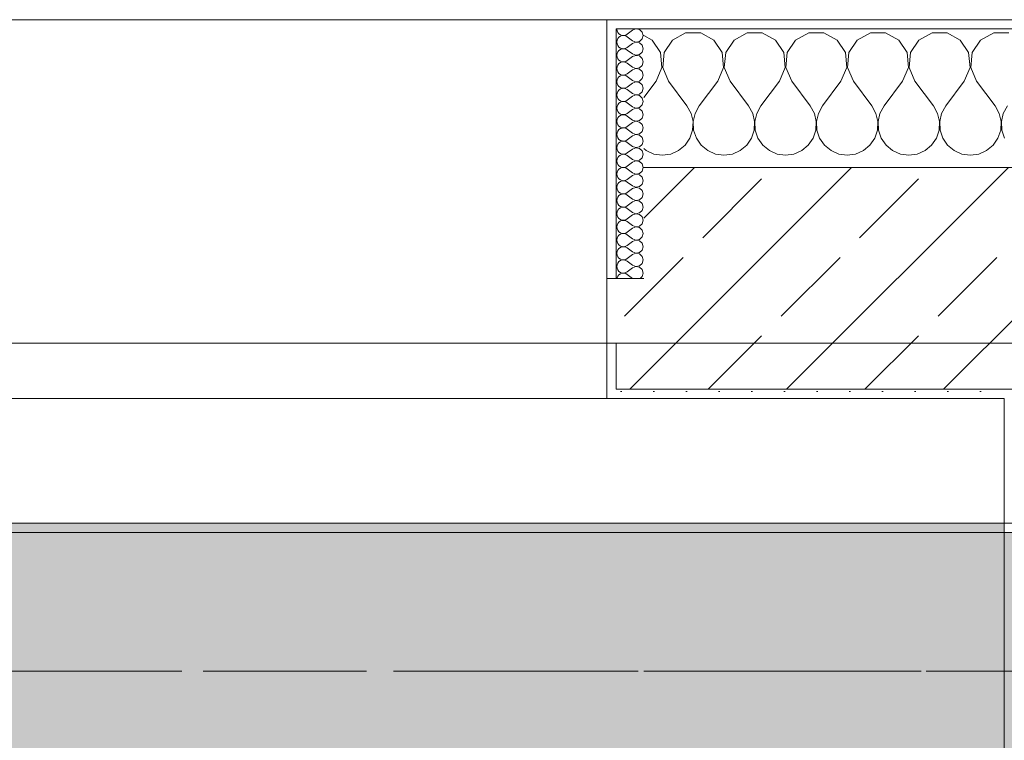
# Model space of a CAD drawing. Header units: metres. Extents: x -3.6 to 85.2, y -11 to 16.8.
# Tile 238 of 256: x 24.505 to 25.57, y 13.075 to 13.855. Entities that reach past the tile are written whole.
import ezdxf

# ---------------------------------------------------------------- set-up
doc = ezdxf.new("R2010")
doc.units = ezdxf.units.M
doc.header["$MEASUREMENT"] = 0
doc.linetypes.add('Achse', pattern=[0.2, 0.1, -0.05, 0, -0.05])
doc.linetypes.add('Strichlinie doppelt', pattern=[0.546806, 0.264583, -0.105833, 0.070556, -0.105833])
for name, color, linetype in [('451 - Universal.Achsen Raster', 7, 'Continuous'), ('604 - Struktur.Wand Aussen', 7, 'Continuous'), ('607 - Struktur.Stütze', 7, 'Continuous'), ('608 - Struktur.Träger', 7, 'Continuous'), ('Neubau_653 - Abdeckung.TB Verkofferung', 7, 'Continuous')]:
    doc.layers.add(name, color=color, linetype=linetype)
pattern_1 = [(45, (0, 0), (-0.01767767, 0.01767767), [0, -0.025])]
pattern_2 = [(0, (0, 0), (0, 0.08660254), [0, -0.05]), (0, (0.025, 0.0433), (0, 0.08660254), [0, -0.05])]
pattern_3 = [(45, (0, 0), (-0.0848528, 0.0848528), []), (45, (-0.04243, 0.04243), (-0.0848528, 0.0848528), [0.09, -0.03])]

# ---------------------------------------------------------------- blocks, each defined once
blk = doc.blocks.new('*X71')
at = {"layer": '604 - Struktur.Wand Aussen', "color": 7, "linetype": 'Continuous', "lineweight": 5}
for p, q in [((25.1891, 13.833), (25.18, 13.8379)), ((25.2252, 13.8407), (25.2109, 13.833)), ((25.2415, 13.8407), (25.2252, 13.8407)), ((25.2558, 13.833), (25.2415, 13.8407)), ((25.2919, 13.8407), (25.2776, 13.833)), ((25.3081, 13.8407), (25.2919, 13.8407)), ((25.3224, 13.833), (25.3081, 13.8407)), ((25.3585, 13.8407), (25.3442, 13.833)), ((25.3748, 13.8407), (25.3585, 13.8407)), ((25.3891, 13.833), (25.3748, 13.8407)), ((25.4252, 13.8407), (25.4109, 13.833)), ((25.4415, 13.8407), (25.4252, 13.8407)), ((25.4558, 13.833), (25.4415, 13.8407)), ((25.4919, 13.8407), (25.4776, 13.833)), ((25.5081, 13.8407), (25.4919, 13.8407)), ((25.5224, 13.833), (25.5081, 13.8407)), ((25.5585, 13.8407), (25.5442, 13.833)), ((25.5748, 13.8407), (25.5585, 13.8407)), ((25.1981, 13.8195), (25.1891, 13.833)), ((25.2109, 13.833), (25.2019, 13.8195)), ((25.2648, 13.8195), (25.2558, 13.833)), ((25.2776, 13.833), (25.2686, 13.8195)), ((25.3314, 13.8195), (25.3224, 13.833)), ((25.3442, 13.833), (25.3352, 13.8195)), ((25.3981, 13.8195), (25.3891, 13.833)), ((25.4109, 13.833), (25.4019, 13.8195)), ((25.4648, 13.8195), (25.4558, 13.833)), ((25.4776, 13.833), (25.4686, 13.8195)), ((25.5314, 13.8195), (25.5224, 13.833)), ((25.5442, 13.833), (25.5352, 13.8195)), ((25.1996, 13.8033), (25.1981, 13.8195)), ((25.2019, 13.8195), (25.2004, 13.8033)), ((25.2663, 13.8033), (25.2648, 13.8195)), ((25.2686, 13.8195), (25.267, 13.8033)), ((25.333, 13.8033), (25.3314, 13.8195)), ((25.3352, 13.8195), (25.3337, 13.8033)), ((25.3996, 13.8033), (25.3981, 13.8195)), ((25.4019, 13.8195), (25.4004, 13.8033)), ((25.4663, 13.8033), (25.4648, 13.8195)), ((25.4686, 13.8195), (25.467, 13.8033)), ((25.533, 13.8033), (25.5314, 13.8195)), ((25.5352, 13.8195), (25.5337, 13.8033)), ((25.1933, 13.7883), (25.1996, 13.8033)), ((25.2004, 13.8033), (25.2067, 13.7883)), ((25.26, 13.7883), (25.2663, 13.8033)), ((25.267, 13.8033), (25.2733, 13.7883)), ((25.3267, 13.7883), (25.333, 13.8033)), ((25.3337, 13.8033), (25.34, 13.7883)), ((25.3933, 13.7883), (25.3996, 13.8033)), ((25.4004, 13.8033), (25.4067, 13.7883)), ((25.46, 13.7883), (25.4663, 13.8033)), ((25.467, 13.8033), (25.4733, 13.7883)), ((25.5267, 13.7883), (25.533, 13.8033)), ((25.5337, 13.8033), (25.54, 13.7883)), ((25.1933, 13.7883), (25.18, 13.7706)), ((25.2067, 13.7883), (25.2267, 13.7617)), ((25.26, 13.7883), (25.24, 13.7617)), ((25.2733, 13.7883), (25.2933, 13.7617)), ((25.3267, 13.7883), (25.3067, 13.7617)), ((25.34, 13.7883), (25.36, 13.7617)), ((25.3933, 13.7883), (25.3733, 13.7617)), ((25.4067, 13.7883), (25.4267, 13.7617)), ((25.46, 13.7883), (25.44, 13.7617)), ((25.4733, 13.7883), (25.4933, 13.7617)), ((25.5267, 13.7883), (25.5067, 13.7617)), ((25.54, 13.7883), (25.56, 13.7617)), ((25.2311, 13.7536), (25.2267, 13.7617)), ((25.2332, 13.7447), (25.2311, 13.7536)), ((25.2355, 13.7536), (25.2335, 13.7447)), ((25.24, 13.7617), (25.2355, 13.7536)), ((25.2978, 13.7536), (25.2933, 13.7617)), ((25.2999, 13.7447), (25.2978, 13.7536)), ((25.3022, 13.7536), (25.3001, 13.7447)), ((25.3067, 13.7617), (25.3022, 13.7536)), ((25.3645, 13.7536), (25.36, 13.7617)), ((25.3665, 13.7447), (25.3645, 13.7536)), ((25.3689, 13.7536), (25.3668, 13.7447)), ((25.3733, 13.7617), (25.3689, 13.7536)), ((25.4311, 13.7536), (25.4267, 13.7617)), ((25.4332, 13.7447), (25.4311, 13.7536)), ((25.4355, 13.7536), (25.4335, 13.7447)), ((25.44, 13.7617), (25.4355, 13.7536)), ((25.4978, 13.7536), (25.4933, 13.7617)), ((25.4999, 13.7447), (25.4978, 13.7536)), ((25.5022, 13.7536), (25.5001, 13.7447)), ((25.5067, 13.7617), (25.5022, 13.7536)), ((25.5645, 13.7536), (25.56, 13.7617)), ((25.5665, 13.7447), (25.5645, 13.7536)), ((25.5689, 13.7536), (25.5668, 13.7447)), ((25.5733, 13.7617), (25.5689, 13.7536)), ((25.2328, 13.7355), (25.2332, 13.7447)), ((25.2335, 13.7447), (25.2339, 13.7355)), ((25.2994, 13.7355), (25.2999, 13.7447)), ((25.3001, 13.7447), (25.3006, 13.7355)), ((25.3661, 13.7355), (25.3665, 13.7447)), ((25.3668, 13.7447), (25.3672, 13.7355)), ((25.4328, 13.7355), (25.4332, 13.7447)), ((25.4335, 13.7447), (25.4339, 13.7355)), ((25.4994, 13.7355), (25.4999, 13.7447)), ((25.5001, 13.7447), (25.5006, 13.7355)), ((25.5661, 13.7355), (25.5665, 13.7447)), ((25.5668, 13.7447), (25.5672, 13.7355)), ((25.2298, 13.7268), (25.2328, 13.7355)), ((25.2339, 13.7355), (25.2369, 13.7268)), ((25.2965, 13.7268), (25.2994, 13.7355)), ((25.3006, 13.7355), (25.3035, 13.7268)), ((25.3631, 13.7268), (25.3661, 13.7355)), ((25.3672, 13.7355), (25.3702, 13.7268)), ((25.4298, 13.7268), (25.4328, 13.7355)), ((25.4339, 13.7355), (25.4369, 13.7268)), ((25.4965, 13.7268), (25.4994, 13.7355)), ((25.5006, 13.7355), (25.5035, 13.7268)), ((25.5631, 13.7268), (25.5661, 13.7355)), ((25.5672, 13.7355), (25.5702, 13.7268)), ((25.2246, 13.7192), (25.2298, 13.7268)), ((25.2369, 13.7268), (25.2421, 13.7192)), ((25.2913, 13.7192), (25.2965, 13.7268)), ((25.3035, 13.7268), (25.3087, 13.7192)), ((25.3579, 13.7192), (25.3631, 13.7268)), ((25.3702, 13.7268), (25.3754, 13.7192)), ((25.4246, 13.7192), (25.4298, 13.7268)), ((25.4369, 13.7268), (25.4421, 13.7192)), ((25.4913, 13.7192), (25.4965, 13.7268)), ((25.5035, 13.7268), (25.5087, 13.7192)), ((25.5579, 13.7192), (25.5631, 13.7268)), ((25.18, 13.7154), (25.1825, 13.7133)), ((25.1825, 13.7133), (25.1909, 13.7096)), ((25.1909, 13.7096), (25.2, 13.7083)), ((25.2, 13.7083), (25.2091, 13.7096)), ((25.2091, 13.7096), (25.2175, 13.7133)), ((25.2175, 13.7133), (25.2246, 13.7192)), ((25.2421, 13.7192), (25.2491, 13.7133)), ((25.2491, 13.7133), (25.2576, 13.7096)), ((25.2576, 13.7096), (25.2667, 13.7083)), ((25.2667, 13.7083), (25.2758, 13.7096)), ((25.2758, 13.7096), (25.2842, 13.7133)), ((25.2842, 13.7133), (25.2913, 13.7192)), ((25.3087, 13.7192), (25.3158, 13.7133)), ((25.3158, 13.7133), (25.3242, 13.7096)), ((25.3242, 13.7096), (25.3333, 13.7083)), ((25.3333, 13.7083), (25.3424, 13.7096)), ((25.3424, 13.7096), (25.3509, 13.7133)), ((25.3509, 13.7133), (25.3579, 13.7192)), ((25.3754, 13.7192), (25.3825, 13.7133)), ((25.3825, 13.7133), (25.3909, 13.7096)), ((25.3909, 13.7096), (25.4, 13.7083)), ((25.4, 13.7083), (25.4091, 13.7096)), ((25.4091, 13.7096), (25.4175, 13.7133)), ((25.4175, 13.7133), (25.4246, 13.7192)), ((25.4421, 13.7192), (25.4491, 13.7133)), ((25.4491, 13.7133), (25.4576, 13.7096)), ((25.4576, 13.7096), (25.4667, 13.7083)), ((25.4667, 13.7083), (25.4758, 13.7096)), ((25.4758, 13.7096), (25.4842, 13.7133)), ((25.4842, 13.7133), (25.4913, 13.7192)), ((25.5087, 13.7192), (25.5158, 13.7133)), ((25.5158, 13.7133), (25.5242, 13.7096)), ((25.5242, 13.7096), (25.5333, 13.7083)), ((25.5333, 13.7083), (25.5424, 13.7096)), ((25.5424, 13.7096), (25.5509, 13.7133)), ((25.5509, 13.7133), (25.5579, 13.7192))]:
    blk.add_line(p, q, dxfattribs=at)
blk = doc.blocks.new('*X92')
at = {"layer": '604 - Struktur.Wand Aussen', "color": 7, "linetype": 'Continuous', "lineweight": 5}
for p, q in [((25.1507, 13.845), (25.151, 13.843)), ((25.151, 13.843), (25.1518, 13.8412)), ((25.1518, 13.8412), (25.153, 13.8397)), ((25.153, 13.8397), (25.1547, 13.8386)), ((25.1547, 13.8386), (25.1565, 13.838)), ((25.1565, 13.8377), (25.1547, 13.8371)), ((25.1565, 13.838), (25.1585, 13.8379)), ((25.1585, 13.8378), (25.1565, 13.8377)), ((25.1585, 13.8379), (25.1604, 13.8383)), ((25.1604, 13.8374), (25.1585, 13.8378)), ((25.1604, 13.8383), (25.1621, 13.8393)), ((25.1621, 13.8364), (25.1604, 13.8374)), ((25.1679, 13.8436), (25.1621, 13.8393)), ((25.1715, 13.845), (25.1679, 13.8436)), ((25.1753, 13.8442), (25.1715, 13.845)), ((25.1782, 13.8416), (25.1753, 13.8442)), ((25.1793, 13.8379), (25.1782, 13.8416)), ((25.1782, 13.8341), (25.1793, 13.8379)), ((25.151, 13.8327), (25.1507, 13.8307)), ((25.1507, 13.8307), (25.151, 13.8288)), ((25.1518, 13.8345), (25.151, 13.8327)), ((25.151, 13.8288), (25.1518, 13.827)), ((25.153, 13.836), (25.1518, 13.8345)), ((25.1518, 13.827), (25.153, 13.8254)), ((25.1547, 13.8371), (25.153, 13.836)), ((25.1679, 13.8321), (25.1621, 13.8364)), ((25.1679, 13.8293), (25.1621, 13.825)), ((25.1679, 13.8321), (25.1715, 13.8307)), ((25.1715, 13.8307), (25.1679, 13.8293)), ((25.1715, 13.8307), (25.1753, 13.8315)), ((25.1753, 13.83), (25.1715, 13.8307)), ((25.1753, 13.8315), (25.1782, 13.8341)), ((25.1782, 13.8273), (25.1753, 13.83)), ((25.1793, 13.8236), (25.1782, 13.8273)), ((25.151, 13.8184), (25.1507, 13.8164)), ((25.1507, 13.8164), (25.151, 13.8145)), ((25.1518, 13.8202), (25.151, 13.8184)), ((25.153, 13.8217), (25.1518, 13.8202)), ((25.153, 13.8254), (25.1547, 13.8243)), ((25.1547, 13.8228), (25.153, 13.8217)), ((25.1547, 13.8243), (25.1565, 13.8237)), ((25.1565, 13.8234), (25.1547, 13.8228)), ((25.1565, 13.8237), (25.1585, 13.8236)), ((25.1585, 13.8235), (25.1565, 13.8234)), ((25.1585, 13.8236), (25.1604, 13.824)), ((25.1604, 13.8231), (25.1585, 13.8235)), ((25.1604, 13.824), (25.1621, 13.825)), ((25.1621, 13.8221), (25.1604, 13.8231)), ((25.1679, 13.8179), (25.1621, 13.8221)), ((25.1679, 13.8179), (25.1715, 13.8165)), ((25.1715, 13.8164), (25.1679, 13.815)), ((25.1715, 13.8165), (25.1753, 13.8172)), ((25.1753, 13.8157), (25.1715, 13.8164)), ((25.1753, 13.8172), (25.1782, 13.8198)), ((25.1782, 13.8198), (25.1793, 13.8236)), ((25.151, 13.8145), (25.1518, 13.8127)), ((25.1518, 13.8059), (25.151, 13.8041)), ((25.1518, 13.8127), (25.153, 13.8112)), ((25.153, 13.8074), (25.1518, 13.8059)), ((25.153, 13.8112), (25.1547, 13.81)), ((25.1547, 13.8085), (25.153, 13.8074)), ((25.1547, 13.81), (25.1565, 13.8094)), ((25.1565, 13.8092), (25.1547, 13.8085)), ((25.1565, 13.8094), (25.1585, 13.8093)), ((25.1585, 13.8093), (25.1565, 13.8092)), ((25.1585, 13.8093), (25.1604, 13.8098)), ((25.1604, 13.8088), (25.1585, 13.8093)), ((25.1604, 13.8098), (25.1621, 13.8107)), ((25.1621, 13.8079), (25.1604, 13.8088)), ((25.1679, 13.815), (25.1621, 13.8107)), ((25.1679, 13.8036), (25.1621, 13.8079)), ((25.1782, 13.813), (25.1753, 13.8157)), ((25.1753, 13.8029), (25.1782, 13.8055)), ((25.1793, 13.8093), (25.1782, 13.813)), ((25.1782, 13.8055), (25.1793, 13.8093)), ((25.151, 13.8041), (25.1507, 13.8021)), ((25.1507, 13.8021), (25.151, 13.8002)), ((25.151, 13.8002), (25.1518, 13.7984)), ((25.1518, 13.7984), (25.153, 13.7969)), ((25.153, 13.7969), (25.1547, 13.7958)), ((25.1547, 13.7958), (25.1565, 13.7951)), ((25.1565, 13.7949), (25.1547, 13.7942)), ((25.1565, 13.7951), (25.1585, 13.795)), ((25.1585, 13.795), (25.1565, 13.7949)), ((25.1585, 13.795), (25.1604, 13.7955)), ((25.1604, 13.7945), (25.1585, 13.795)), ((25.1604, 13.7955), (25.1621, 13.7964)), ((25.1679, 13.8007), (25.1621, 13.7964)), ((25.1679, 13.8036), (25.1715, 13.8022)), ((25.1715, 13.8021), (25.1679, 13.8007)), ((25.1715, 13.8022), (25.1753, 13.8029)), ((25.1753, 13.8014), (25.1715, 13.8021)), ((25.1782, 13.7988), (25.1753, 13.8014)), ((25.1793, 13.795), (25.1782, 13.7988)), ((25.1782, 13.7912), (25.1793, 13.795)), ((25.151, 13.7898), (25.1507, 13.7879)), ((25.1507, 13.7879), (25.151, 13.7859)), ((25.1518, 13.7916), (25.151, 13.7898)), ((25.151, 13.7859), (25.1518, 13.7841)), ((25.153, 13.7931), (25.1518, 13.7916)), ((25.1518, 13.7841), (25.153, 13.7826)), ((25.1547, 13.7942), (25.153, 13.7931)), ((25.1621, 13.7936), (25.1604, 13.7945)), ((25.1679, 13.7893), (25.1621, 13.7936)), ((25.1679, 13.7864), (25.1621, 13.7821)), ((25.1679, 13.7893), (25.1715, 13.7879)), ((25.1715, 13.7878), (25.1679, 13.7864)), ((25.1715, 13.7879), (25.1753, 13.7886)), ((25.1753, 13.7871), (25.1715, 13.7878)), ((25.1753, 13.7886), (25.1782, 13.7912)), ((25.1782, 13.7845), (25.1753, 13.7871)), ((25.1793, 13.7807), (25.1782, 13.7845)), ((25.151, 13.7755), (25.1507, 13.7736)), ((25.1507, 13.7736), (25.151, 13.7716)), ((25.1518, 13.7773), (25.151, 13.7755)), ((25.153, 13.7788), (25.1518, 13.7773)), ((25.153, 13.7826), (25.1547, 13.7815)), ((25.1547, 13.78), (25.153, 13.7788)), ((25.1547, 13.7815), (25.1565, 13.7808)), ((25.1565, 13.7806), (25.1547, 13.78)), ((25.1565, 13.7808), (25.1585, 13.7807)), ((25.1585, 13.7807), (25.1565, 13.7806)), ((25.1585, 13.7807), (25.1604, 13.7812)), ((25.1604, 13.7802), (25.1585, 13.7807)), ((25.1604, 13.7812), (25.1621, 13.7821)), ((25.1621, 13.7793), (25.1604, 13.7802)), ((25.1679, 13.775), (25.1621, 13.7793)), ((25.1679, 13.775), (25.1715, 13.7736)), ((25.1715, 13.7735), (25.1679, 13.7721)), ((25.1715, 13.7736), (25.1753, 13.7743)), ((25.1753, 13.7728), (25.1715, 13.7735)), ((25.1753, 13.7743), (25.1782, 13.777)), ((25.1782, 13.777), (25.1793, 13.7807)), ((25.151, 13.7716), (25.1518, 13.7698)), ((25.1518, 13.763), (25.151, 13.7612)), ((25.1518, 13.7698), (25.153, 13.7683)), ((25.153, 13.7646), (25.1518, 13.763)), ((25.153, 13.7683), (25.1547, 13.7672)), ((25.1547, 13.7657), (25.153, 13.7646)), ((25.1547, 13.7672), (25.1565, 13.7666)), ((25.1565, 13.7663), (25.1547, 13.7657)), ((25.1565, 13.7666), (25.1585, 13.7665)), ((25.1585, 13.7664), (25.1565, 13.7663)), ((25.1585, 13.7665), (25.1604, 13.7669)), ((25.1604, 13.766), (25.1585, 13.7664)), ((25.1604, 13.7669), (25.1621, 13.7679)), ((25.1621, 13.765), (25.1604, 13.766)), ((25.1679, 13.7721), (25.1621, 13.7679)), ((25.1679, 13.7607), (25.1621, 13.765)), ((25.1782, 13.7702), (25.1753, 13.7728)), ((25.1793, 13.7664), (25.1782, 13.7702)), ((25.1782, 13.7627), (25.1793, 13.7664)), ((25.151, 13.7612), (25.1507, 13.7593)), ((25.1507, 13.7593), (25.151, 13.7573)), ((25.151, 13.7573), (25.1518, 13.7555)), ((25.1518, 13.7555), (25.153, 13.754)), ((25.153, 13.754), (25.1547, 13.7529)), ((25.1547, 13.7529), (25.1565, 13.7523)), ((25.1565, 13.7523), (25.1585, 13.7522)), ((25.1585, 13.7522), (25.1604, 13.7526)), ((25.1604, 13.7526), (25.1621, 13.7536)), ((25.1679, 13.7579), (25.1621, 13.7536)), ((25.1679, 13.7607), (25.1715, 13.7593)), ((25.1715, 13.7593), (25.1679, 13.7579)), ((25.1715, 13.7593), (25.1753, 13.76)), ((25.1753, 13.7585), (25.1715, 13.7593)), ((25.1753, 13.76), (25.1782, 13.7627)), ((25.1782, 13.7559), (25.1753, 13.7585)), ((25.1793, 13.7521), (25.1782, 13.7559)), ((25.1782, 13.7484), (25.1793, 13.7521)), ((25.151, 13.747), (25.1507, 13.745)), ((25.1507, 13.745), (25.151, 13.743)), ((25.1518, 13.7488), (25.151, 13.747)), ((25.151, 13.743), (25.1518, 13.7412)), ((25.153, 13.7503), (25.1518, 13.7488)), ((25.1547, 13.7514), (25.153, 13.7503)), ((25.1565, 13.752), (25.1547, 13.7514)), ((25.1585, 13.7521), (25.1565, 13.752)), ((25.1604, 13.7517), (25.1585, 13.7521)), ((25.1621, 13.7507), (25.1604, 13.7517)), ((25.1679, 13.7464), (25.1621, 13.7507)), ((25.1679, 13.7436), (25.1621, 13.7393)), ((25.1679, 13.7464), (25.1715, 13.745)), ((25.1715, 13.745), (25.1679, 13.7436)), ((25.1715, 13.745), (25.1753, 13.7458)), ((25.1753, 13.7442), (25.1715, 13.745)), ((25.1753, 13.7458), (25.1782, 13.7484)), ((25.1782, 13.7416), (25.1753, 13.7442)), ((25.1793, 13.7379), (25.1782, 13.7416)), ((25.151, 13.7327), (25.1507, 13.7307)), ((25.1518, 13.7345), (25.151, 13.7327)), ((25.1518, 13.7412), (25.153, 13.7397)), ((25.153, 13.736), (25.1518, 13.7345)), ((25.153, 13.7397), (25.1547, 13.7386)), ((25.1547, 13.7371), (25.153, 13.736)), ((25.1547, 13.7386), (25.1565, 13.738)), ((25.1565, 13.7377), (25.1547, 13.7371)), ((25.1565, 13.738), (25.1585, 13.7379)), ((25.1585, 13.7378), (25.1565, 13.7377)), ((25.1585, 13.7379), (25.1604, 13.7383)), ((25.1604, 13.7374), (25.1585, 13.7378)), ((25.1604, 13.7383), (25.1621, 13.7393)), ((25.1621, 13.7364), (25.1604, 13.7374)), ((25.1679, 13.7321), (25.1621, 13.7364)), ((25.1679, 13.7321), (25.1715, 13.7307)), ((25.1715, 13.7307), (25.1753, 13.7315)), ((25.1753, 13.7315), (25.1782, 13.7341)), ((25.1782, 13.7341), (25.1793, 13.7379)), ((25.1507, 13.7307), (25.151, 13.7288)), ((25.151, 13.7288), (25.1518, 13.727)), ((25.1518, 13.7202), (25.151, 13.7184)), ((25.1518, 13.727), (25.153, 13.7254)), ((25.153, 13.7217), (25.1518, 13.7202)), ((25.153, 13.7254), (25.1547, 13.7243)), ((25.1547, 13.7228), (25.153, 13.7217)), ((25.1547, 13.7243), (25.1565, 13.7237)), ((25.1565, 13.7234), (25.1547, 13.7228)), ((25.1565, 13.7237), (25.1585, 13.7236)), ((25.1585, 13.7235), (25.1565, 13.7234)), ((25.1585, 13.7236), (25.1604, 13.724)), ((25.1604, 13.7231), (25.1585, 13.7235)), ((25.1604, 13.724), (25.1621, 13.725)), ((25.1621, 13.7221), (25.1604, 13.7231)), ((25.1679, 13.7293), (25.1621, 13.725)), ((25.1679, 13.7179), (25.1621, 13.7221)), ((25.1715, 13.7307), (25.1679, 13.7293)), ((25.1753, 13.73), (25.1715, 13.7307)), ((25.1782, 13.7273), (25.1753, 13.73)), ((25.1793, 13.7236), (25.1782, 13.7273)), ((25.1782, 13.7198), (25.1793, 13.7236)), ((25.151, 13.7184), (25.1507, 13.7164)), ((25.1507, 13.7164), (25.151, 13.7145)), ((25.151, 13.7145), (25.1518, 13.7127)), ((25.1518, 13.7127), (25.153, 13.7112)), ((25.153, 13.7112), (25.1547, 13.71)), ((25.1547, 13.71), (25.1565, 13.7094)), ((25.1585, 13.7093), (25.1604, 13.7098)), ((25.1604, 13.7098), (25.1621, 13.7107)), ((25.1679, 13.715), (25.1621, 13.7107)), ((25.1679, 13.7179), (25.1715, 13.7165)), ((25.1715, 13.7164), (25.1679, 13.715)), ((25.1715, 13.7165), (25.1753, 13.7172)), ((25.1753, 13.7157), (25.1715, 13.7164)), ((25.1753, 13.7172), (25.1782, 13.7198)), ((25.1782, 13.713), (25.1753, 13.7157)), ((25.1793, 13.7093), (25.1782, 13.713)), ((25.151, 13.7041), (25.1507, 13.7021)), ((25.1507, 13.7021), (25.151, 13.7002)), ((25.1518, 13.7059), (25.151, 13.7041)), ((25.151, 13.7002), (25.1518, 13.6984)), ((25.153, 13.7074), (25.1518, 13.7059)), ((25.1547, 13.7085), (25.153, 13.7074)), ((25.1565, 13.7092), (25.1547, 13.7085)), ((25.1565, 13.7094), (25.1585, 13.7093)), ((25.1585, 13.7093), (25.1565, 13.7092)), ((25.1604, 13.7088), (25.1585, 13.7093)), ((25.1621, 13.7079), (25.1604, 13.7088)), ((25.1679, 13.7036), (25.1621, 13.7079)), ((25.1679, 13.7007), (25.1621, 13.6964)), ((25.1679, 13.7036), (25.1715, 13.7022)), ((25.1715, 13.7021), (25.1679, 13.7007)), ((25.1715, 13.7022), (25.1753, 13.7029)), ((25.1753, 13.7014), (25.1715, 13.7021)), ((25.1753, 13.7029), (25.1782, 13.7055)), ((25.1782, 13.6988), (25.1753, 13.7014)), ((25.1782, 13.7055), (25.1793, 13.7093)), ((25.151, 13.6898), (25.1507, 13.6879)), ((25.1518, 13.6916), (25.151, 13.6898)), ((25.1518, 13.6984), (25.153, 13.6969)), ((25.153, 13.6931), (25.1518, 13.6916)), ((25.153, 13.6969), (25.1547, 13.6958)), ((25.1547, 13.6942), (25.153, 13.6931)), ((25.1547, 13.6958), (25.1565, 13.6951)), ((25.1565, 13.6949), (25.1547, 13.6942)), ((25.1565, 13.6951), (25.1585, 13.695)), ((25.1585, 13.695), (25.1565, 13.6949)), ((25.1585, 13.695), (25.1604, 13.6955)), ((25.1604, 13.6945), (25.1585, 13.695)), ((25.1604, 13.6955), (25.1621, 13.6964)), ((25.1621, 13.6936), (25.1604, 13.6945)), ((25.1679, 13.6893), (25.1621, 13.6936)), ((25.1679, 13.6893), (25.1715, 13.6879)), ((25.1715, 13.6879), (25.1753, 13.6886)), ((25.1753, 13.6886), (25.1782, 13.6912)), ((25.1793, 13.695), (25.1782, 13.6988)), ((25.1782, 13.6912), (25.1793, 13.695)), ((25.1507, 13.6879), (25.151, 13.6859)), ((25.151, 13.6859), (25.1518, 13.6841)), ((25.1518, 13.6841), (25.153, 13.6826)), ((25.153, 13.6788), (25.1518, 13.6773)), ((25.153, 13.6826), (25.1547, 13.6815)), ((25.1547, 13.68), (25.153, 13.6788)), ((25.1547, 13.6815), (25.1565, 13.6808)), ((25.1565, 13.6806), (25.1547, 13.68)), ((25.1565, 13.6808), (25.1585, 13.6807)), ((25.1585, 13.6807), (25.1565, 13.6806)), ((25.1585, 13.6807), (25.1604, 13.6812)), ((25.1604, 13.6802), (25.1585, 13.6807)), ((25.1604, 13.6812), (25.1621, 13.6821)), ((25.1621, 13.6793), (25.1604, 13.6802)), ((25.1679, 13.6864), (25.1621, 13.6821)), ((25.1679, 13.675), (25.1621, 13.6793)), ((25.1715, 13.6878), (25.1679, 13.6864)), ((25.1753, 13.6871), (25.1715, 13.6878)), ((25.1782, 13.6845), (25.1753, 13.6871)), ((25.1793, 13.6807), (25.1782, 13.6845)), ((25.1782, 13.677), (25.1793, 13.6807)), ((25.151, 13.6755), (25.1507, 13.6736)), ((25.1507, 13.6736), (25.151, 13.6716)), ((25.1518, 13.6773), (25.151, 13.6755)), ((25.151, 13.6716), (25.1518, 13.6698)), ((25.1518, 13.6698), (25.153, 13.6683)), ((25.153, 13.6683), (25.1547, 13.6672)), ((25.1547, 13.6672), (25.1565, 13.6666)), ((25.1585, 13.6665), (25.1604, 13.6669)), ((25.1604, 13.6669), (25.1621, 13.6679)), ((25.1679, 13.6721), (25.1621, 13.6679)), ((25.1679, 13.675), (25.1715, 13.6736)), ((25.1715, 13.6735), (25.1679, 13.6721)), ((25.1715, 13.6736), (25.1753, 13.6743)), ((25.1753, 13.6728), (25.1715, 13.6735)), ((25.1753, 13.6743), (25.1782, 13.677)), ((25.1782, 13.6702), (25.1753, 13.6728)), ((25.1793, 13.6664), (25.1782, 13.6702)), ((25.151, 13.6612), (25.1507, 13.6593)), ((25.1507, 13.6593), (25.151, 13.6573)), ((25.1518, 13.663), (25.151, 13.6612)), ((25.151, 13.6573), (25.1518, 13.6555)), ((25.153, 13.6646), (25.1518, 13.663)), ((25.1547, 13.6657), (25.153, 13.6646)), ((25.1565, 13.6663), (25.1547, 13.6657)), ((25.1565, 13.6666), (25.1585, 13.6665)), ((25.1585, 13.6664), (25.1565, 13.6663)), ((25.1604, 13.666), (25.1585, 13.6664)), ((25.1621, 13.665), (25.1604, 13.666)), ((25.1679, 13.6607), (25.1621, 13.665)), ((25.1679, 13.6579), (25.1621, 13.6536)), ((25.1679, 13.6607), (25.1715, 13.6593)), ((25.1715, 13.6593), (25.1679, 13.6579)), ((25.1715, 13.6593), (25.1753, 13.66)), ((25.1753, 13.6585), (25.1715, 13.6593)), ((25.1753, 13.66), (25.1782, 13.6627)), ((25.1782, 13.6559), (25.1753, 13.6585)), ((25.1782, 13.6627), (25.1793, 13.6664)), ((25.151, 13.647), (25.1507, 13.645)), ((25.1518, 13.6488), (25.151, 13.647)), ((25.1518, 13.6555), (25.153, 13.654)), ((25.153, 13.6503), (25.1518, 13.6488)), ((25.153, 13.654), (25.1547, 13.6529)), ((25.1547, 13.6514), (25.153, 13.6503)), ((25.1547, 13.6529), (25.1565, 13.6523)), ((25.1565, 13.652), (25.1547, 13.6514)), ((25.1565, 13.6523), (25.1585, 13.6522)), ((25.1585, 13.6521), (25.1565, 13.652)), ((25.1585, 13.6522), (25.1604, 13.6526)), ((25.1604, 13.6517), (25.1585, 13.6521)), ((25.1604, 13.6526), (25.1621, 13.6536)), ((25.1621, 13.6507), (25.1604, 13.6517)), ((25.1679, 13.6464), (25.1621, 13.6507)), ((25.1679, 13.6464), (25.1715, 13.645)), ((25.1715, 13.645), (25.1753, 13.6458)), ((25.1753, 13.6458), (25.1782, 13.6484)), ((25.1793, 13.6521), (25.1782, 13.6559)), ((25.1782, 13.6484), (25.1793, 13.6521)), ((25.1507, 13.645), (25.151, 13.643)), ((25.151, 13.643), (25.1518, 13.6412)), ((25.1518, 13.6412), (25.153, 13.6397)), ((25.153, 13.636), (25.1518, 13.6345)), ((25.153, 13.6397), (25.1547, 13.6386)), ((25.1547, 13.6371), (25.153, 13.636)), ((25.1547, 13.6386), (25.1565, 13.638)), ((25.1565, 13.6377), (25.1547, 13.6371)), ((25.1565, 13.638), (25.1585, 13.6379)), ((25.1585, 13.6378), (25.1565, 13.6377)), ((25.1585, 13.6379), (25.1604, 13.6383)), ((25.1604, 13.6374), (25.1585, 13.6378)), ((25.1604, 13.6383), (25.1621, 13.6393)), ((25.1621, 13.6364), (25.1604, 13.6374)), ((25.1679, 13.6436), (25.1621, 13.6393)), ((25.1679, 13.6321), (25.1621, 13.6364)), ((25.1715, 13.645), (25.1679, 13.6436)), ((25.1753, 13.6442), (25.1715, 13.645)), ((25.1782, 13.6416), (25.1753, 13.6442)), ((25.1793, 13.6379), (25.1782, 13.6416)), ((25.1782, 13.6341), (25.1793, 13.6379)), ((25.151, 13.6327), (25.1507, 13.6307)), ((25.1507, 13.6307), (25.151, 13.6288)), ((25.1518, 13.6345), (25.151, 13.6327)), ((25.151, 13.6288), (25.1518, 13.627)), ((25.1518, 13.627), (25.153, 13.6254)), ((25.153, 13.6254), (25.1547, 13.6243)), ((25.1547, 13.6243), (25.1565, 13.6237)), ((25.1604, 13.624), (25.1621, 13.625)), ((25.1679, 13.6293), (25.1621, 13.625)), ((25.1679, 13.6321), (25.1715, 13.6307)), ((25.1715, 13.6307), (25.1679, 13.6293)), ((25.1715, 13.6307), (25.1753, 13.6315)), ((25.1753, 13.63), (25.1715, 13.6307)), ((25.1753, 13.6315), (25.1782, 13.6341)), ((25.1782, 13.6273), (25.1753, 13.63)), ((25.1793, 13.6236), (25.1782, 13.6273)), ((25.151, 13.6184), (25.1507, 13.6164)), ((25.1507, 13.6164), (25.151, 13.6145)), ((25.1518, 13.6202), (25.151, 13.6184)), ((25.151, 13.6145), (25.1518, 13.6127)), ((25.153, 13.6217), (25.1518, 13.6202)), ((25.1547, 13.6228), (25.153, 13.6217)), ((25.1565, 13.6234), (25.1547, 13.6228)), ((25.1565, 13.6237), (25.1585, 13.6236)), ((25.1585, 13.6235), (25.1565, 13.6234)), ((25.1585, 13.6236), (25.1604, 13.624)), ((25.1604, 13.6231), (25.1585, 13.6235)), ((25.1621, 13.6221), (25.1604, 13.6231)), ((25.1679, 13.6179), (25.1621, 13.6221)), ((25.1679, 13.615), (25.1621, 13.6107)), ((25.1679, 13.6179), (25.1715, 13.6165)), ((25.1715, 13.6164), (25.1679, 13.615)), ((25.1715, 13.6165), (25.1753, 13.6172)), ((25.1753, 13.6157), (25.1715, 13.6164)), ((25.1753, 13.6172), (25.1782, 13.6198)), ((25.1782, 13.613), (25.1753, 13.6157)), ((25.1782, 13.6198), (25.1793, 13.6236)), ((25.151, 13.6041), (25.1507, 13.6021)), ((25.1518, 13.6059), (25.151, 13.6041)), ((25.1518, 13.6127), (25.153, 13.6112)), ((25.153, 13.6074), (25.1518, 13.6059)), ((25.153, 13.6112), (25.1547, 13.61)), ((25.1547, 13.6085), (25.153, 13.6074)), ((25.1547, 13.61), (25.1565, 13.6094)), ((25.1565, 13.6092), (25.1547, 13.6085)), ((25.1565, 13.6094), (25.1585, 13.6093)), ((25.1585, 13.6093), (25.1565, 13.6092)), ((25.1585, 13.6093), (25.1604, 13.6098)), ((25.1604, 13.6088), (25.1585, 13.6093)), ((25.1604, 13.6098), (25.1621, 13.6107)), ((25.1621, 13.6079), (25.1604, 13.6088)), ((25.1679, 13.6036), (25.1621, 13.6079)), ((25.1679, 13.6036), (25.1715, 13.6022)), ((25.1753, 13.6029), (25.1782, 13.6055)), ((25.1793, 13.6093), (25.1782, 13.613)), ((25.1782, 13.6055), (25.1793, 13.6093)), ((25.1507, 13.6021), (25.151, 13.6002)), ((25.151, 13.6002), (25.1518, 13.5984)), ((25.1518, 13.5984), (25.153, 13.5969)), ((25.153, 13.5931), (25.1518, 13.5916)), ((25.153, 13.5969), (25.1547, 13.5958)), ((25.1547, 13.5942), (25.153, 13.5931)), ((25.1547, 13.5958), (25.1565, 13.5951)), ((25.1565, 13.5949), (25.1547, 13.5942)), ((25.1565, 13.5951), (25.1585, 13.595)), ((25.1585, 13.595), (25.1565, 13.5949)), ((25.1585, 13.595), (25.1604, 13.5955)), ((25.1604, 13.5945), (25.1585, 13.595)), ((25.1604, 13.5955), (25.1621, 13.5964)), ((25.1621, 13.5936), (25.1604, 13.5945)), ((25.1679, 13.6007), (25.1621, 13.5964)), ((25.1679, 13.5893), (25.1621, 13.5936)), ((25.1715, 13.6021), (25.1679, 13.6007)), ((25.1715, 13.6022), (25.1753, 13.6029)), ((25.1753, 13.6014), (25.1715, 13.6021)), ((25.1782, 13.5988), (25.1753, 13.6014)), ((25.1793, 13.595), (25.1782, 13.5988)), ((25.1782, 13.5912), (25.1793, 13.595)), ((25.151, 13.5898), (25.1507, 13.5879)), ((25.1507, 13.5879), (25.151, 13.5859)), ((25.1518, 13.5916), (25.151, 13.5898)), ((25.151, 13.5859), (25.1518, 13.5841)), ((25.1518, 13.5841), (25.153, 13.5826)), ((25.153, 13.5826), (25.1547, 13.5815)), ((25.1604, 13.5812), (25.1621, 13.5821)), ((25.1679, 13.5864), (25.1621, 13.5821)), ((25.1679, 13.5893), (25.1715, 13.5879)), ((25.1715, 13.5878), (25.1679, 13.5864)), ((25.1715, 13.5879), (25.1753, 13.5886)), ((25.1753, 13.5871), (25.1715, 13.5878)), ((25.1753, 13.5886), (25.1782, 13.5912)), ((25.1782, 13.5845), (25.1753, 13.5871)), ((25.1793, 13.5807), (25.1782, 13.5845)), ((25.151, 13.5755), (25.1509, 13.575)), ((25.1518, 13.5773), (25.151, 13.5755)), ((25.153, 13.5788), (25.1518, 13.5773)), ((25.1547, 13.58), (25.153, 13.5788)), ((25.1547, 13.5815), (25.1565, 13.5808)), ((25.1565, 13.5806), (25.1547, 13.58)), ((25.1565, 13.5808), (25.1585, 13.5807)), ((25.1585, 13.5807), (25.1565, 13.5806)), ((25.1585, 13.5807), (25.1604, 13.5812)), ((25.1604, 13.5802), (25.1585, 13.5807)), ((25.1621, 13.5793), (25.1604, 13.5802)), ((25.1679, 13.575), (25.1621, 13.5793)), ((25.1761, 13.575), (25.1782, 13.577)), ((25.1782, 13.577), (25.1793, 13.5807))]:
    blk.add_line(p, q, dxfattribs=at)

msp = doc.modelspace()

# ---------------------------------------------------------------- hatches: boundary and pattern name
at = {"layer": '604 - Struktur.Wand Aussen', "linetype": 'Continuous', "lineweight": 0, "true_color": 0x000000}
h = msp.add_hatch(dxfattribs=at)
h.set_pattern_fill('Verputz_0001', color=18, style=0, pattern_type=2)
h.set_pattern_definition(pattern_2)
h.paths.add_polyline_path([(25.15, 13.855), (25.14, 13.855), (25.14, 13.575), (25.15, 13.575)])
h = msp.add_hatch(dxfattribs=at)
h.set_pattern_fill('Verputz_0001', color=18, style=0, pattern_type=2)
h.set_pattern_definition(pattern_2)
h.paths.add_polyline_path([(25.15, 13.855), (25.15, 13.845), (26.33, 13.845), (26.33, 13.855)])
h = msp.add_hatch(dxfattribs=at)
h.set_pattern_fill('Beton__Stahlbeton_0001', color=18, style=0, pattern_type=2)
h.set_pattern_definition(pattern_3)
h.paths.add_polyline_path([(25.14, 13.505), (25.15, 13.505), (25.15, 13.455), (26.33, 13.455), (26.33, 13.505), (26.34, 13.505), (26.34, 13.575), (26.33, 13.575), (26.3, 13.575), (26.3, 13.695), (25.18, 13.695), (25.18, 13.575), (25.15, 13.575), (25.14, 13.575)])
h = msp.add_hatch(dxfattribs=at)
h.set_pattern_fill('Gips_0001', color=18, style=0, pattern_type=2)
h.set_pattern_definition(pattern_1)
h.paths.add_polyline_path([(25.15, 13.445), (25.15, 13.505), (25.14, 13.505), (25.14, 13.445)])
h = msp.add_hatch(dxfattribs=at)
h.set_pattern_fill('Gips_0001', color=18, style=0, pattern_type=2)
h.set_pattern_definition(pattern_1)
h.paths.add_polyline_path([(25.15, 13.445), (25.57, 13.445), (25.57, 13.455), (25.15, 13.455)])
at = {"layer": '607 - Struktur.Stütze', "linetype": 'Continuous', "lineweight": 0, "true_color": 0x000000}
h = msp.add_hatch(dxfattribs=at)
h.set_pattern_fill('Gips_0001', color=18, style=0, pattern_type=2)
h.set_pattern_definition(pattern_1)
h.paths.add_polyline_path([(25.57, 13.455), (25.57, 13.445), (25.58, 13.445), (25.58, 13.45), (25.88, 13.45), (25.88, 13.445), (25.89, 13.445), (25.89, 13.455)])
h = msp.add_hatch(dxfattribs=at)
h.set_pattern_fill('Gips_0001', color=18, style=0, pattern_type=2)
h.set_pattern_definition(pattern_1)
h.paths.add_polyline_path([(25.58, 13.445), (25.57, 13.445), (25.57, 12.99), (25.65, 12.99), (25.65, 13), (25.58, 13)])
at = {"layer": '608 - Struktur.Träger', "linetype": 'Continuous', "lineweight": 0, "true_color": 0x000000}
h = msp.add_hatch(dxfattribs=at)
h.set_pattern_fill('Gips_0001', color=18, style=0, pattern_type=2)
h.set_pattern_definition(pattern_1)
h.paths.add_polyline_path([(22.29, 13.31), (22.29, 13.3), (25.57, 13.3), (25.57, 13.31)])
h = msp.add_hatch(dxfattribs=at)
h.set_pattern_fill('Beton__Stahlbeton_0001', color=18, style=0, pattern_type=2)
h.set_pattern_definition(pattern_3)
h.paths.add_polyline_path([(15.09, 13.3), (14.78, 13.3), (14.78, 13), (15.09, 13), (18.37, 13), (18.69, 13), (21.97, 13), (22.29, 13), (25.57, 13), (25.89, 13), (29.17, 13), (29.49, 13), (32.77, 13), (33.09, 13), (36.37, 13), (36.69, 13), (39.97, 13), (40.29, 13), (43.57, 13), (43.89, 13), (47.17, 13), (47.48, 13), (47.48, 13.3), (47.17, 13.3), (43.89, 13.3), (43.57, 13.3), (40.29, 13.3), (39.97, 13.3), (36.69, 13.3), (36.37, 13.3), (33.09, 13.3), (32.77, 13.3), (29.49, 13.3), (29.17, 13.3), (25.89, 13.3), (25.57, 13.3), (22.29, 13.3), (21.97, 13.3), (18.69, 13.3), (18.37, 13.3)])

# ---------------------------------------------------------------- linework, layer by layer
at = {"layer": '451 - Universal.Achsen Raster', "color": 160, "linetype": 'Strichlinie doppelt', "lineweight": 9, "true_color": 0x3232ff}
msp.add_line((64.935, 13.15), (-3.175, 13.15), dxfattribs=at)
at = {"layer": '604 - Struktur.Wand Aussen', "color": 7, "linetype": 'Continuous', "lineweight": 13}
for p, q in [((25.14, 13.855), (22.74, 13.855)), ((26.3, 13.695), (25.18, 13.695)), ((25.14, 13.575), (25.14, 13.505)), ((25.15, 13.455), (25.15, 13.505)), ((25.15, 13.455), (26.33, 13.455)), ((22.74, 13.445), (25.14, 13.445))]:
    msp.add_line(p, q, dxfattribs=at)
at = {"layer": '604 - Struktur.Wand Aussen', "color": 7, "linetype": 'Continuous', "lineweight": 5}
for p, q in [((25.14, 13.855), (25.14, 13.845)), ((25.15, 13.855), (25.14, 13.855)), ((25.14, 13.845), (25.14, 13.705)), ((25.18, 13.845), (25.15, 13.845)), ((25.15, 13.575), (25.15, 13.845)), ((25.15, 13.845), (25.15, 13.575)), ((26.3, 13.845), (25.18, 13.845)), ((25.14, 13.705), (25.14, 13.695)), ((25.14, 13.695), (25.14, 13.575)), ((25.15, 13.575), (25.14, 13.575)), ((25.18, 13.575), (25.15, 13.575)), ((25.14, 13.505), (25.14, 13.455)), ((25.15, 13.505), (25.14, 13.505)), ((25.14, 13.455), (25.14, 13.445)), ((25.15, 13.445), (25.14, 13.445))]:
    msp.add_line(p, q, dxfattribs=at)
at = {"layer": '604 - Struktur.Wand Aussen', "color": 7, "linetype": 'Continuous', "lineweight": 5, "flags": 128}
for points in [[(26.33, 13.855), (25.15, 13.855)], [(25.15, 13.445), (25.57, 13.445)]]:
    msp.add_lwpolyline(points, dxfattribs=at)
at = {"layer": '607 - Struktur.Stütze', "color": 7, "linetype": 'Continuous', "lineweight": 5, "flags": 128}
msp.add_lwpolyline([(25.57, 13.445), (25.57, 12.99), (25.65, 12.99)], dxfattribs=at)
at = {"layer": '608 - Struktur.Träger', "color": 7, "linetype": 'Continuous', "lineweight": 13}
for p, q in [((14.78, 13.31), (47.48, 13.31)), ((25.57, 13.3), (22.29, 13.3)), ((25.89, 13.3), (25.57, 13.3))]:
    msp.add_line(p, q, dxfattribs=at)
at = {"layer": '608 - Struktur.Träger', "color": 7, "linetype": 'Continuous', "lineweight": 5}
for q in [(22.29, 13.31), (25.57, 13.3)]:
    msp.add_line((25.57, 13.31), q, dxfattribs=at)
at = {"layer": '608 - Struktur.Träger', "color": 7, "linetype": 'Achse', "lineweight": 9}
msp.add_line((14.78, 13.15), (47.48, 13.15), dxfattribs=at)
at = {"layer": 'Neubau_653 - Abdeckung.TB Verkofferung', "color": 1, "linetype": 'Continuous', "lineweight": 9}
msp.add_line((15.11, 13.505), (47.13, 13.505), dxfattribs=at)

# ---------------------------------------------------------------- block references
at = {"layer": '604 - Struktur.Wand Aussen', "color": 7, "lineweight": 18}
for name in ['*X92', '*X71']:
    msp.add_blockref(name, (0, 0), dxfattribs=at)

doc.saveas('drawing.dxf')
